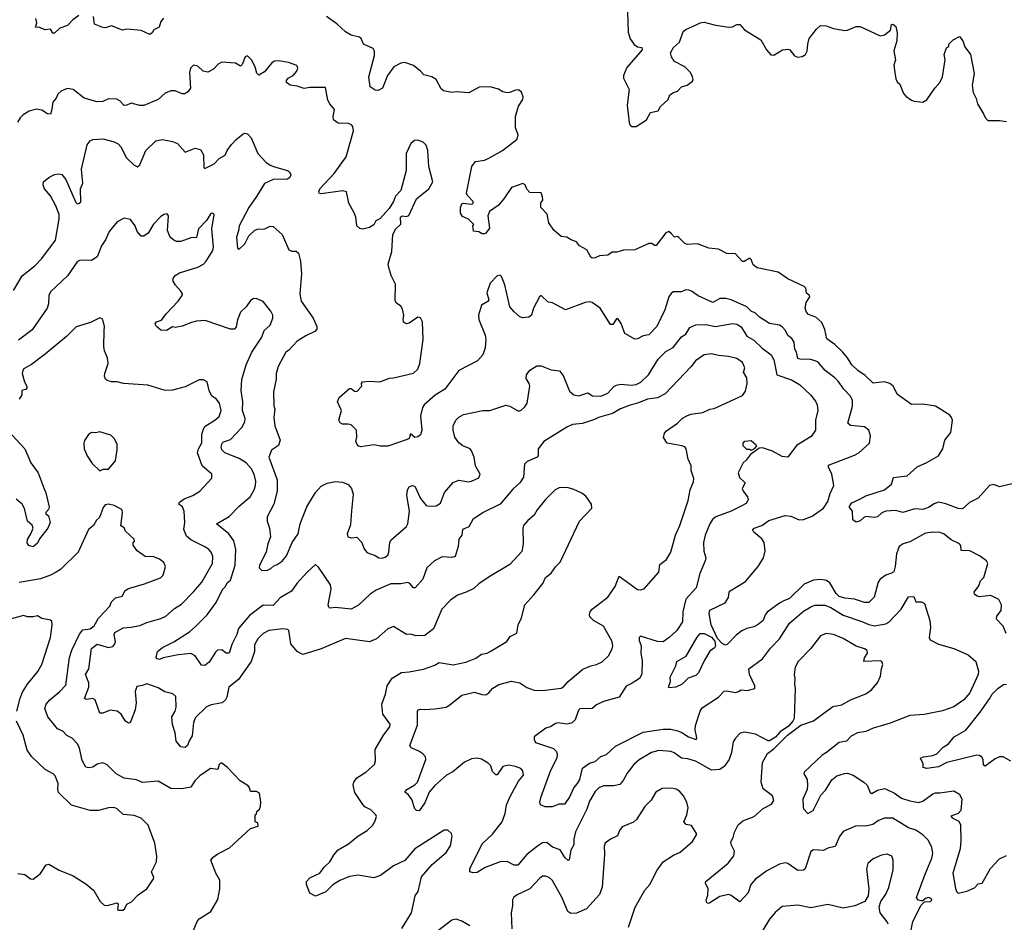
# Model space of a CAD drawing. Extents: x 1933546 to 2138868, y 524910 to 667279.
# Tile 105 of 256: x 2011979 to 2018920, y 547858 to 554217. Entities that reach past the tile are written whole.
import ezdxf

# ---------------------------------------------------------------- set-up
doc = ezdxf.new("R2010")
doc.units = 0

msp = doc.modelspace()

# ---------------------------------------------------------------- linework, layer by layer
at = {"layer": '0CON10XD'}
for points in [[(2016261.5, 554345), (2016268.3, 554128.3), (2016281.9, 554081.9), (2016311.5, 554041.5)], [(2012395, 554246.7), (2012353, 554217), (2012315, 554176.7), (2012262.5, 554157.5), (2012225, 554122.5), (2012211.7, 554121.7), (2012195, 554150), (2012157, 554147), (2012121.7, 554161.7), (2012090, 554165), (2012100, 554195), (2012093.3, 554225)], [(2012991.7, 554228.3), (2012974.2, 554205), (2012963.3, 554165), (2012925, 554146.7), (2012913.3, 554125), (2012897.5, 554112.5), (2012835, 554140.8), (2012735, 554150), (2012704.1, 554144.1), (2012625, 554173.8), (2012585, 554159.2), (2012565, 554162), (2012506.7, 554186.7), (2012500, 554240)], [(2018975, 550946.7), (2018885, 550925.8), (2018845, 550943.8), (2018816.7, 550935), (2018735, 550847.1), (2018674, 550816), (2018625, 550771.4), (2018595, 550774.4), (2018507.2, 550807.2), (2018455, 550817.1), (2018425, 550807.5), (2018385, 550780), (2018345, 550766.4), (2018288.9, 550771.1), (2018205, 550745.5), (2018155, 550760), (2018085, 550754.4), (2018056.8, 550743.2), (2018025, 550713.8), (2018005, 550710), (2017945, 550717.5), (2017929.2, 550710.8), (2017905, 550687.5), (2017875, 550677.5), (2017853, 550693), (2017850, 550755), (2017826.7, 550785), (2017845, 550813.3), (2017901.5, 550838.5), (2017945, 550862.5), (2018075, 550904), (2018124, 550945), (2018138.6, 550991.4), (2018235, 551004.2), (2018305, 551068), (2018375, 551097.5), (2018456.4, 551143.6), (2018486, 551195), (2018500, 551255), (2018542, 551308), (2018553.8, 551395), (2018548.8, 551415), (2018535, 551431.2), (2018435, 551494), (2018345, 551509.4), (2018265, 551505.8), (2018167.9, 551577.9), (2018136, 551635), (2018113.9, 551653.9), (2018075, 551666.5), (2017995, 551655.7), (2017940.2, 551710.2), (2017887.5, 551745), (2017845.6, 551785), (2017815.5, 551835), (2017781.5, 551875), (2017725, 551929.5), (2017668.9, 551968.9), (2017654.4, 552035), (2017634, 552085), (2017590.7, 552120.7), (2017540.7, 552140.7), (2017525, 552156.2), (2017515.7, 552185), (2017524, 552225), (2017550, 552265), (2017547.5, 552275), (2017525, 552290), (2017520, 552325), (2017508.3, 552338.3), (2017395, 552390.8), (2017325, 552438.8), (2017178.8, 552468.8), (2017149.5, 552489.5), (2017135, 552527.5), (2017125, 552536.7), (2017085.9, 552514.1), (2017075, 552513.8), (2017025, 552567.5), (2016965, 552570.8), (2016905, 552600.8), (2016838, 552608), (2016757.6, 552637.6), (2016685, 552633.8), (2016665, 552644), (2016625, 552683.8), (2016615, 552688.8), (2016595, 552686.2), (2016575, 552708.8), (2016555, 552724), (2016535, 552716.7), (2016465, 552626.7), (2016455, 552626.7), (2016435, 552640), (2016415, 552641.2), (2016315, 552595.8), (2016235, 552594), (2016189.4, 552580.6), (2016155, 552579.2), (2016125, 552559.2), (2016065.6, 552554.4), (2016035, 552538.6), (2016015, 552537.5), (2016004.6, 552544.6), (2015976.3, 552596.3), (2015926.2, 552625), (2015903, 552653), (2015866.1, 552666.1), (2015835, 552686.2), (2015795, 552690), (2015743.8, 552735), (2015710, 552785), (2015697.7, 552847.7), (2015652.9, 552895), (2015652, 552928), (2015666.2, 552945), (2015665, 552970), (2015655, 552997.5), (2015575, 553000), (2015555, 553022.5), (2015543, 553053), (2015525, 553064), (2015445, 553036.2), (2015391.2, 552955), (2015351.2, 552908.8), (2015290, 552865), (2015280, 552835), (2015290.7, 552749.3), (2015265.9, 552714.1), (2015255, 552707.5), (2015238.3, 552708.3), (2015215, 552722.5), (2015177, 552727), (2015172.5, 552765), (2015180, 552775), (2015141.7, 552811.7), (2015100.9, 552830.9), (2015086, 552855), (2015085.7, 552895), (2015095, 552920), (2015105, 552924.2), (2015165, 552916.7), (2015176.7, 552923.3), (2015175.8, 552935.8), (2015135, 552978.8), (2015128.9, 552995), (2015167.1, 553182.9), (2015191.7, 553218.3), (2015255, 553228.6), (2015285, 553240.6), (2015382, 553295), (2015485.7, 553375), (2015492.9, 553405), (2015474.4, 553455), (2015474.3, 553534.3), (2015495, 553607.5), (2015525.4, 553654.6), (2015528.1, 553675), (2015516.3, 553706.3), (2015495, 553722.5), (2015475, 553722), (2015435, 553703.3), (2015415, 553701.2), (2015385, 553710), (2015355, 553728.8), (2015295, 553744), (2015218.8, 553741.2), (2015145, 553702), (2015055, 553710), (2015025, 553704), (2014967.5, 553715), (2014951.2, 553731.2), (2014915.6, 553795.6), (2014885, 553814.2), (2014828, 553828), (2014805, 553855.6), (2014755, 553895.6), (2014695, 553915.6), (2014665, 553911.2), (2014616.9, 553885), (2014571.4, 553825), (2014536.1, 553733.9), (2014505, 553717.5), (2014485, 553720), (2014450, 553745), (2014440.8, 553815), (2014480.9, 553965), (2014480, 553995), (2014470, 554015), (2014403.8, 554045), (2014386, 554085), (2014375, 554094), (2014315, 554109.1), (2014275, 554132.5), (2014215, 554188.5), (2014140.7, 554240.7)], [(2016311.5, 554041.5), (2016335, 554026.9), (2016365, 554022.5), (2016368, 554005), (2016258.5, 553881.5), (2016236.4, 553825), (2016234.5, 553805), (2016275.6, 553725), (2016260.4, 553615), (2016275, 553493.3), (2016283.3, 553475), (2016295, 553465.7), (2016325, 553465.6), (2016397.7, 553512.3), (2016425, 553563.3), (2016480, 553575), (2016496.7, 553605), (2016550, 553655), (2016562.5, 553687.5), (2016587.5, 553705), (2016615.7, 553714.3), (2016645, 553743.3), (2016683.6, 553756.4), (2016722.5, 553785), (2016726.7, 553795), (2016722.5, 553815), (2016706.7, 553845), (2016666.7, 553885), (2016595, 553923.8), (2016575, 553956.7), (2016567.1, 553985), (2016588.9, 554021.1), (2016630.5, 554059.5), (2016656.9, 554135), (2016675, 554149.1), (2016748.9, 554181.1), (2016775, 554194.5), (2016805, 554199.5), (2016875, 554180.5), (2016975, 554165.5), (2017005, 554168.1), (2017035, 554184.3), (2017055, 554184), (2017088, 554145), (2017202.5, 554075), (2017244.6, 554004.6), (2017275, 553970), (2017295, 553968), (2017356.7, 554005), (2017395, 554010), (2017408.8, 554005), (2017441.9, 553961.9), (2017465, 553952.9), (2017495, 553956.9), (2017518.3, 553971.7), (2017529.6, 553995), (2017533.9, 554045), (2017545.5, 554085), (2017595, 554150.6), (2017625, 554176.7), (2017665, 554173.1), (2017715, 554155.7), (2017795, 554141.4), (2017815, 554142.9), (2017875, 554168.9), (2017905, 554169.5), (2018045, 554104), (2018075, 554110), (2018117, 554143), (2018125, 554182.5), (2018135, 554186.7), (2018155, 554170), (2018165.6, 554125), (2018161.7, 554068.3), (2018142.1, 553997.9), (2018152.5, 553935), (2018141.9, 553898.1), (2018147.5, 553845), (2018155, 553800), (2018165, 553780), (2018184.1, 553764.1), (2018208.3, 553698.3), (2018225, 553677.5), (2018265, 553649.4), (2018285, 553643.1), (2018345, 553636.9), (2018375, 553652), (2018430, 553735), (2018465.7, 553775), (2018484, 553814), (2018503.3, 553935), (2018497, 553973), (2018511.7, 554018.3), (2018528.3, 554031.7), (2018530, 554045), (2018560, 554075), (2018605, 554100), (2018627.7, 554067.7), (2018642, 554025), (2018682.3, 553972.3), (2018707.9, 553837.9), (2018694.4, 553755), (2018700, 553705), (2018722.1, 553662.1), (2018730.8, 553625), (2018773.8, 553555), (2018785, 553527.5), (2018805, 553506.7), (2018885, 553507.1), (2018935, 553500.6)], [(2018932.4, 549892.4), (2018912.5, 549945), (2018863.8, 549995), (2018868, 550015), (2018898.8, 550055), (2018900, 550095), (2018881.7, 550131.7), (2018825, 550160.8), (2018745, 550150.8), (2018727.5, 550155), (2018709.3, 550169.3), (2018706.7, 550185), (2018740.6, 550229.4), (2018752, 550265), (2018775, 550287.5), (2018803.3, 550385), (2018794, 550404), (2018745, 550441.2), (2018677.5, 550475), (2018617, 550477), (2018612.7, 550512.7), (2018604.3, 550524.3), (2018545, 550554), (2018495, 550593.8), (2018467.5, 550605), (2018417, 550607), (2018365, 550599.4), (2018255, 550538.9), (2018206.2, 550525), (2018179.2, 550505), (2018158.9, 550455), (2018151.1, 550365), (2018141.5, 550328.5), (2018125, 550316.9), (2018083.8, 550305), (2018044.4, 550275.6), (2018030.8, 550255), (2018001.7, 550148.3), (2017965, 550112), (2017935, 550110.8), (2017865, 550134.4), (2017795, 550141.1), (2017755, 550153.8), (2017733.6, 550175), (2017690, 550250), (2017665.4, 550265.4), (2017625, 550273.6), (2017575, 550268.5), (2017509.8, 550240.2), (2017405, 550140), (2017366.1, 550123.9), (2017335, 550107.5), (2017247.6, 550042.4), (2017233.1, 550025), (2017220, 549985), (2017185, 549955.6), (2017155, 549938.9), (2017105, 549929.2), (2017069.2, 549910.8), (2017029.2, 549880.8), (2016965.3, 549814.7), (2016955, 549811.1), (2016931.8, 549821.8), (2016897.2, 549857.2), (2016854.2, 549955), (2016840.5, 550035), (2016845, 550057.5), (2016951.4, 550108.6), (2016975, 550146.2), (2016980, 550185), (2016986.7, 550193.3), (2017095, 550258.9), (2017185, 550365.6), (2017222.7, 550425), (2017234.5, 550475), (2017227.1, 550535), (2017210.6, 550560.6), (2017155, 550605.8), (2017145.7, 550625), (2017156.2, 550635), (2017210, 550655), (2017260.6, 550689.4), (2017375, 550723.8), (2017415, 550719.4), (2017475, 550693.3), (2017505, 550695.6), (2017565, 550720.4), (2017644.3, 550775), (2017676.3, 550823.7), (2017691.9, 550878.1), (2017717.1, 550935), (2017704.4, 551015), (2017680.6, 551065), (2017680.7, 551079.3), (2017865, 551150), (2017893.4, 551166.6), (2017970, 551235), (2017976.7, 551285), (2017965.9, 551325.9), (2017935, 551348.8), (2017835, 551357.5), (2017815.8, 551375), (2017850.9, 551495), (2017850.5, 551535), (2017836.1, 551566.1), (2017788.9, 551615), (2017749.7, 551669.7), (2017725.6, 551695), (2017656, 551746), (2017605, 551806.5), (2017555, 551822.5), (2017480, 551825), (2017465, 551830.8), (2017455.6, 551875), (2017442.5, 551895), (2017438.5, 551945), (2017422.1, 551972.1), (2017393.4, 551993.4), (2017378.6, 552028.6), (2017354.5, 552054.5), (2017335, 552065.7), (2017265, 552075.8), (2017195, 552121.5), (2017165, 552150), (2017135, 552164.6), (2017105, 552194.4), (2016994.6, 552244.6), (2016955.8, 552254.2), (2016915, 552252.5), (2016865, 552224.2), (2016762.6, 552272.6), (2016716, 552305), (2016695, 552312.2), (2016675, 552314.4), (2016645, 552299.2), (2016585, 552300), (2016570.7, 552289.3), (2016555.8, 552265), (2016526.1, 552173.9), (2016470, 552055), (2016415, 551996.2), (2016375, 551991.2), (2016335, 551970), (2016315, 551966.2), (2016245, 552006.7), (2016217.9, 552077.9), (2016195, 552113.3), (2016185, 552110), (2016159.3, 552070.7), (2016145, 552070), (2016070, 552185), (2016015, 552224.2), (2015995, 552230), (2015965.9, 552224.1), (2015827, 552173), (2015735, 552223.3), (2015705, 552226.2), (2015655, 552273.3), (2015643.8, 552265), (2015601.2, 552185), (2015586.7, 552135), (2015567.5, 552122.5), (2015525, 552115.8), (2015504.5, 552124.5), (2015465, 552158.8), (2015434.2, 552195), (2015399.7, 552349.7), (2015375, 552407.5), (2015365, 552417.5), (2015345, 552412.5), (2015295, 552360), (2015272.5, 552292.5), (2015286.6, 552243.4), (2015278.3, 552231.7), (2015235.6, 552205), (2015213.6, 552135), (2015215.6, 552105), (2015261.1, 551995), (2015265.5, 551965.5), (2015260.6, 551905), (2015244.5, 551855.5), (2015206.1, 551813.9), (2015074.5, 551745.5), (2014975.4, 551614.6), (2014908.2, 551571.8), (2014829.4, 551505), (2014818.1, 551485), (2014804.5, 551425.5), (2014814.3, 551325), (2014805, 551293.3), (2014785, 551277.5), (2014765, 551273.3), (2014735, 551300), (2014723.8, 551266.2), (2014711.2, 551258.8), (2014575, 551213.6), (2014521.7, 551211.7), (2014475, 551222.5), (2014385, 551208.8), (2014362.5, 551215), (2014347.5, 551245), (2014356.7, 551275), (2014352.5, 551325), (2014315, 551362.5), (2014295, 551368.8), (2014255, 551366.7), (2014238.3, 551378.3), (2014228, 551395), (2014247.5, 551465), (2014220, 551525), (2014231.2, 551555), (2014305, 551618.8), (2014315, 551620), (2014339.3, 551599.3), (2014355, 551597.5), (2014390, 551635), (2014387.5, 551655), (2014395, 551666), (2014445, 551671.4), (2014517, 551667), (2014585, 551692), (2014615, 551694), (2014755, 551727.3), (2014785.3, 551754.7), (2014800.7, 551795), (2014823.4, 551963.4), (2014818.9, 552088.9), (2014805, 552116.2), (2014785, 552121.2), (2014725, 552078.8), (2014705, 552073.8), (2014685, 552087.5), (2014681.2, 552105), (2014685.8, 552135.8), (2014677.3, 552177.3), (2014665, 552200), (2014635, 552220), (2014625.9, 552235.9), (2014627.5, 552355), (2014596.9, 552415), (2014582.1, 552472.1), (2014577.1, 552495), (2014602.7, 552585), (2014609.4, 552705), (2014630, 552745), (2014665, 552776.7), (2014663.9, 552826.1), (2014674.3, 552835.7), (2014705, 552830.5), (2014722.8, 552837.2), (2014775.8, 552954.2), (2014862.5, 553025), (2014891.2, 553075), (2014862.6, 553182.6), (2014856.7, 553295), (2014844.5, 553334.5), (2014823.8, 553355), (2014785, 553369.2), (2014763.2, 553366.8), (2014736, 553345), (2014704.3, 553275), (2014704, 553155), (2014666, 553015), (2014627.5, 552975), (2014614.2, 552935.8), (2014583, 552887), (2014517.5, 552815), (2014490.3, 552799.7), (2014475, 552772.5), (2014445, 552752.5), (2014395, 552741.2), (2014376, 552746), (2014356.2, 552765), (2014348.6, 552825), (2014337.2, 552857.2), (2014298.1, 552925), (2014283.3, 553005), (2014255, 553011.4), (2014105, 552990.6), (2014091.2, 552995), (2014087.5, 553005), (2014095, 553025.8), (2014196.4, 553133.6), (2014279.8, 553250.2), (2014331.9, 553435), (2014327.5, 553465), (2014317.2, 553477.2), (2014296.2, 553486.2), (2014225, 553489.4), (2014192.3, 553512.3), (2014188.1, 553535), (2014198.8, 553585), (2014165, 553623.8), (2014151.3, 553651.3), (2014135, 553740), (2014025, 553739.2), (2013985, 553732), (2013935, 553748.8), (2013885, 553756.2), (2013860, 553775), (2013860.7, 553789.3), (2013872.5, 553805), (2013905.9, 553824.1), (2013933.3, 553855), (2013940, 553875), (2013932.5, 553895), (2013875, 553916), (2013805, 553928), (2013775, 553926.2), (2013756, 553914), (2013705, 553850.8), (2013665, 553826), (2013649.7, 553839.7), (2013638.8, 553885), (2013613.3, 553935), (2013585, 553962.5), (2013567.5, 553955), (2013547.7, 553902.3), (2013535, 553890), (2013501.2, 553911.2), (2013405, 553918.8), (2013377, 553903), (2013345, 553868), (2013305, 553848), (2013272.5, 553855), (2013235, 553890), (2013203.9, 553896.1), (2013184.1, 553875.9), (2013176.4, 553846.4), (2013183.3, 553735), (2013165, 553710), (2013143.9, 553696.1), (2013125, 553694), (2013075, 553716.9), (2013045, 553717.1), (2013005, 553700.8), (2012955, 553654.3), (2012853.9, 553613.9), (2012825, 553613.3), (2012765, 553630), (2012735, 553614.2), (2012715, 553612.5), (2012685, 553645.7), (2012662.9, 553657.1), (2012605, 553660.6), (2012565, 553640.8), (2012525, 553637.5), (2012433.3, 553663.3), (2012355, 553725.8), (2012315, 553731.9), (2012273.8, 553715), (2012247.9, 553692.1), (2012235.5, 553664.5), (2012213.1, 553636.9), (2012204.3, 553575.7), (2012195, 553552), (2012175, 553554.3), (2012135, 553580), (2012095, 553586.7), (2012045, 553573.1), (2012003.9, 553546.1), (2011982, 553525), (2011964.2, 553495.8)], [(2011935, 552310), (2011997.1, 552412.9), (2012087.1, 552485), (2012134.3, 552535), (2012230.8, 552665), (2012256.2, 552815), (2012256.2, 552845), (2012233.8, 552905), (2012195.8, 552975.8), (2012153.3, 553025), (2012143.3, 553055), (2012146.1, 553073.9), (2012183.3, 553105), (2012225, 553127.5), (2012255, 553132.5), (2012275, 553125.8), (2012305, 553091.2), (2012375, 552930), (2012385, 552921.2), (2012395, 552922), (2012409.2, 552935), (2012407.5, 553025), (2012424.3, 553065), (2012415.6, 553165), (2012454.3, 553335), (2012475, 553363.8), (2012495, 553372.9), (2012565, 553377.3), (2012645, 553357.5), (2012673.1, 553343.1), (2012692, 553322), (2012732.2, 553245), (2012785, 553193.1), (2012808.8, 553181.2), (2012825.6, 553194.4), (2012869.2, 553295), (2012938.8, 553365), (2012985, 553374.2), (2013055, 553360), (2013091.2, 553345), (2013145, 553283.8), (2013215, 553312.5), (2013252.4, 553302.4), (2013275.8, 553265), (2013276.4, 553176.4), (2013285, 553168.8), (2013348.8, 553201.2), (2013385, 553240), (2013427, 553263), (2013441.2, 553295), (2013471.7, 553338.3), (2013505, 553374.2), (2013555, 553414), (2013565, 553418.8), (2013585, 553413.8), (2013610, 553385)], [(2013610, 553385), (2013657.8, 553275), (2013715, 553214.3), (2013745, 553193.1), (2013775, 553181.4), (2013865.9, 553155.9), (2013880, 553145), (2013890, 553125), (2013882.5, 553105), (2013865.8, 553094.2), (2013765, 553091.4), (2013705, 553064.2), (2013648.7, 552971.3), (2013593.5, 552895), (2013525.5, 552765), (2013521.1, 552728.9), (2013506.5, 552685), (2013515, 552607.5), (2013525, 552600), (2013565, 552639.2), (2013594.6, 552695.4), (2013635.6, 552734.4), (2013655, 552741.4), (2013706.6, 552743.4), (2013745, 552762.5), (2013765, 552760.8), (2013828.1, 552705), (2013875.8, 552595.8), (2013895, 552586.2), (2013927, 552587), (2013945, 552572.5), (2013957.5, 552515), (2013965.8, 552425.8), (2013952.9, 552285), (2013962.9, 552235), (2014048.6, 552115), (2014072.5, 552055), (2014073.9, 552036.1), (2014060.5, 552019.5), (2013995, 551990), (2013935, 551951.4), (2013875, 551885.8), (2013854, 551875), (2013800.6, 551775), (2013785.8, 551725), (2013786.2, 551685), (2013768.1, 551595), (2013771.1, 551495), (2013776.9, 551475), (2013769.5, 551415), (2013778.5, 551355), (2013815.6, 551255), (2013802.4, 551217.6), (2013754, 551185), (2013735.8, 551134.2), (2013793.3, 550975), (2013793.1, 550895), (2013770.4, 550805), (2013722.9, 550715), (2013724.2, 550685), (2013739.4, 550635), (2013748, 550575), (2013727.1, 550525), (2013716.9, 550465), (2013670, 550375), (2013667.5, 550355), (2013685, 550337.5), (2013725, 550339.2), (2013749.7, 550350.3), (2013769.5, 550370.5), (2013795, 550378.6), (2013828.6, 550401.4), (2013858.9, 550441.1), (2013900, 550535), (2013943.1, 550595), (2013955.6, 550665), (2014004, 550786), (2014065, 550887.1), (2014105, 550931.5), (2014147.1, 550952.9), (2014205, 550963.9), (2014255, 550959.6), (2014295, 550943.5), (2014317.9, 550915), (2014329.6, 550875), (2014317.6, 550757.6), (2014310.5, 550659.5), (2014287.1, 550595), (2014292, 550575), (2014315, 550567.5), (2014355, 550571.2), (2014390.8, 550535), (2014405, 550493.3), (2014425, 550463.3), (2014485, 550443.3), (2014510, 550425), (2014535, 550424), (2014555, 550430), (2014574.5, 550445.5), (2014581.9, 550465), (2014587.5, 550535), (2014595, 550550), (2014705, 550646.7), (2014715.8, 550665), (2014727.5, 550755), (2014708.8, 550865), (2014712, 550905), (2014724.1, 550925.9), (2014745, 550936.7), (2014765, 550930), (2014804, 550845), (2014845, 550795.8), (2014865, 550789.2), (2014915, 550792.2), (2014945, 550810.8), (2014973, 550887), (2015035, 550957.1), (2015075, 550974.3), (2015145, 550961.9), (2015165, 550965.7), (2015215, 550988.8), (2015224.2, 551015), (2015191.9, 551075), (2015182.9, 551135), (2015165, 551180), (2015154.2, 551194.2), (2015103.3, 551215), (2015075, 551236), (2015045.7, 551275.7), (2015034.4, 551324.4), (2015034.3, 551355), (2015054.5, 551395.5), (2015073.6, 551416.4), (2015107.5, 551435), (2015245, 551464.5), (2015292.5, 551465), (2015405, 551501.4), (2015433.6, 551493.6), (2015495, 551460), (2015515, 551465.8), (2015541.1, 551488.9), (2015555.8, 551515), (2015576, 551635), (2015571.2, 551655), (2015550.3, 551690.3), (2015552.2, 551715), (2015575, 551748.2), (2015625, 551779.2), (2015655, 551778.6), (2015725, 551749.4), (2015785, 551743.8), (2015810, 551710), (2015855, 551600), (2015885, 551574), (2015921.7, 551568.3), (2015985, 551588), (2016017.1, 551567.1), (2016075, 551565.8), (2016125, 551587.1), (2016167.9, 551632.1), (2016186.8, 551643.2), (2016215, 551648.9), (2016292, 551642), (2016325, 551647.7), (2016357.3, 551662.7), (2016410.6, 551715), (2016480.6, 551825), (2016535, 551880), (2016585, 551908.6), (2016645, 551981.9), (2016675, 552000.8), (2016702, 552048), (2016745, 552068.5), (2016815, 552069.7), (2016885, 552054.7), (2017005, 552076.2), (2017035, 552072.5), (2017065, 552052.7), (2017105, 551987.8), (2017155, 551959.5), (2017212.4, 551902.4), (2017277.1, 551857.1), (2017295, 551822), (2017316.2, 551716.2), (2017419.2, 551679.2), (2017476.7, 551646.7), (2017554.3, 551575), (2017589.3, 551529.3), (2017600, 551505), (2017605.5, 551465), (2017588, 551395), (2017589.4, 551325), (2017559.3, 551280.7), (2017455, 551218), (2017393.9, 551136.1), (2017355, 551139.2), (2017287, 551177), (2017215, 551201.4), (2017191.2, 551198.8), (2017127.5, 551152.5), (2017100.8, 551115), (2017078.2, 551095), (2017044.6, 551025), (2017052.3, 550992.3), (2017094.2, 550955), (2017072.9, 550915), (2017080, 550895), (2017108.8, 550855), (2017114.4, 550835), (2017100.2, 550809.8), (2017055, 550784.4), (2016995, 550754.5), (2016886.2, 550715), (2016862.9, 550695), (2016843.5, 550665), (2016811.2, 550585), (2016800, 550535), (2016802.2, 550472.2), (2016816, 550425), (2016812, 550405), (2016773.6, 550316.4), (2016747.8, 550215), (2016674.3, 550135), (2016654.4, 550045), (2016650.5, 549975), (2016611.5, 549915), (2016556.4, 549863.6), (2016515.4, 549834.6), (2016475, 549836.4), (2016356, 549874), (2016345.8, 549865), (2016345, 549843.3), (2016360.7, 549805), (2016358.8, 549755), (2016367, 549703), (2016364.4, 549605.6), (2016347.5, 549575), (2016297.5, 549542.5), (2016255, 549522), (2016205, 549443.9), (2016093.8, 549415), (2016045, 549390), (2016014.5, 549365.5), (2015928.3, 549361.7), (2015918.3, 549351.7), (2015895.6, 549285), (2015868.7, 549261.3), (2015835, 549253.3), (2015775, 549262.9), (2015755, 549258.1), (2015725, 549238.1), (2015688.8, 549225), (2015606.2, 549163.8), (2015605.8, 549145), (2015616, 549125), (2015741.9, 549081.9), (2015760, 549065), (2015767.3, 549045), (2015765.4, 549015), (2015721.3, 548928.7), (2015650.8, 548735), (2015644, 548705), (2015648.8, 548688.8), (2015680, 548675), (2015735, 548673.8), (2015785, 548693.3), (2015825, 548693.8), (2015855, 548738), (2015884.7, 548805.3), (2015911.5, 548835), (2015927.4, 548865), (2015945.9, 548944.1), (2015995, 548980), (2016035, 548991.2), (2016074.6, 549025.4), (2016115, 549040), (2016180.1, 549099.9), (2016375, 549196.9), (2016515, 549220), (2016569.2, 549219.2), (2016618.1, 549208.1), (2016646.6, 549196.6), (2016693.9, 549163.9), (2016746.7, 549145), (2016752.5, 549157.5), (2016740.6, 549215), (2016742.5, 549245), (2016775.6, 549345), (2016789.8, 549370.2), (2016905.4, 549444.6), (2016945, 549486.7), (2016965, 549490), (2017025, 549476.9), (2017045.5, 549484.5), (2017065, 549497.1), (2017108.1, 549491.9), (2017162.5, 549505), (2017161.2, 549525), (2017123.5, 549605), (2017118.8, 549645), (2017215, 549714), (2017271.2, 549788.8), (2017336.2, 549855), (2017405.7, 549965), (2017505, 550050.5), (2017555, 550081.8), (2017585, 550092.7), (2017655, 550092.3), (2017698.1, 550075), (2017785, 550022.5), (2017915, 549978.5), (2017965.3, 549955.3), (2018005, 549947.3), (2018085, 549961.8), (2018105, 549972.7), (2018193.8, 550065), (2018245, 550151.2), (2018283, 550153), (2018295.8, 550115.8), (2018335.8, 550115.8), (2018358, 550105), (2018395.7, 549985), (2018400.8, 549935), (2018391.4, 549865), (2018397.6, 549847.6), (2018455, 549818.1), (2018565, 549788.1), (2018665, 549742), (2018720, 549695), (2018737.7, 549627.7), (2018736, 549605), (2018677.1, 549475), (2018635, 549425.8), (2018565, 549375.7), (2018485, 549347.8), (2018355, 549321.5), (2018255, 549315.7), (2018115, 549260.6), (2018045, 549240.6), (2017995, 549226.9), (2017945, 549203.3), (2017885, 549194), (2017839.7, 549170.3), (2017806.7, 549135), (2017755, 549125.6), (2017667.5, 549055), (2017635, 549035.7), (2017509.2, 548915), (2017507.1, 548905), (2017529.5, 548865), (2017533.6, 548825), (2017530, 548795), (2017500, 548725), (2017501.2, 548671.2), (2017505, 548657.5), (2017534.2, 548624.2), (2017573.3, 548645), (2017626.3, 548753.7), (2017659.8, 548790.2), (2017705, 548862), (2017738.8, 548891.2), (2017792.4, 548907.6), (2017815, 548908.6), (2017854.5, 548894.5), (2017930, 548845), (2017953.6, 548823.6), (2017975, 548773.3), (2017985, 548766.7), (2018025, 548788.6), (2018075, 548800), (2018086.6, 548796.6), (2018146.9, 548766.9), (2018195, 548732.7), (2018255, 548713.1), (2018315, 548702.7), (2018345, 548710.6), (2018415, 548764.2), (2018435, 548771.4), (2018465, 548770), (2018564.1, 548784.1), (2018605, 548760), (2018620, 548725), (2018614.4, 548645), (2018595, 548625.4), (2018544, 548605), (2018551.4, 548595), (2018600.5, 548570.5), (2018610.5, 548545), (2018614.5, 548435), (2018608.2, 548375), (2018557.5, 548205), (2018575, 548097.5), (2018582.9, 548075), (2018595, 548062.9), (2018655, 548076.9), (2018710, 548100), (2018735, 548130), (2018765, 548133.8), (2018821.7, 548238.3), (2018885.5, 548304.5), (2018935, 548328)], [(2016341.7, 551518.3), (2016275, 551500), (2016214, 551475), (2016157.2, 551442.8), (2016058.8, 551415), (2016030.4, 551399.6), (2015946.5, 551373.5), (2015875, 551365.4), (2015835, 551346.5), (2015675, 551246.2), (2015634, 551195), (2015633.1, 551145), (2015625.8, 551135), (2015556.2, 551105), (2015537.5, 551085), (2015531.1, 550995), (2015505.7, 550955), (2015455, 550909.2), (2015365, 550803.5), (2015246.2, 550745), (2015174.3, 550695.7), (2015145, 550643.3), (2015100, 550625), (2015096.7, 550585), (2015073.6, 550556.4), (2015070, 550505), (2015048.6, 550435), (2015025, 550427.3), (2014957.8, 550432.2), (2014904, 550406), (2014849.4, 550355), (2014820.9, 550275), (2014766, 550215), (2014754.3, 550215), (2014729.2, 550245), (2014715, 550251.4), (2014665, 550243.3), (2014595, 550243.1), (2014492.8, 550197.2), (2014450.7, 550169.3), (2014368, 550092), (2014315, 550064.2), (2014205, 550076.9), (2014165, 550072.5), (2014157.7, 550077.7), (2014154.4, 550095), (2014175.4, 550204.6), (2014170.9, 550235), (2014085, 550361.2), (2014065, 550380), (2014005, 550325.7), (2013932.5, 550245), (2013895, 550190.8), (2013815.3, 550144.7), (2013765, 550091.1), (2013695, 550091.8), (2013599.5, 550020.5), (2013520.9, 549929.1), (2013509.1, 549885), (2013475.3, 549814.7), (2013456, 549755), (2013435, 549754.3), (2013405, 549777.1), (2013372.5, 549775), (2013358.3, 549761.7), (2013315, 549690), (2013285, 549667.5), (2013259.7, 549669.7), (2013215.5, 549735.5), (2013185, 549752.9), (2013095, 549742.9), (2012989.4, 549720.6), (2012965, 549710), (2012947.5, 549715), (2012941.2, 549725), (2012951.2, 549765), (2012986, 549795), (2013066.2, 549833.8), (2013175.4, 549904.6), (2013215, 549940), (2013300.6, 550025), (2013365, 550112.5), (2013407.5, 550202.5), (2013428.9, 550225), (2013440.6, 550249.4), (2013465, 550269.2), (2013497.7, 550375), (2013502.9, 550485), (2013488.5, 550545), (2013453.1, 550595), (2013367.5, 550665), (2013455, 550717.5), (2013525, 550790.6), (2013604, 550856), (2013632.7, 550905), (2013641.5, 550935), (2013643.9, 550965), (2013631.3, 551015), (2013610, 551055), (2013575, 551095.6), (2013526.4, 551126.4), (2013425.8, 551165), (2013405, 551186.2), (2013399.4, 551205), (2013405.8, 551235), (2013416.4, 551243.6), (2013465, 551258.8), (2013545.4, 551344.6), (2013565.6, 551385), (2013567.4, 551407.4), (2013549.6, 551465), (2013551.5, 551525), (2013539.5, 551605), (2013545, 551682.5), (2013574.5, 551785), (2013616, 551874), (2013685, 551980), (2013701.4, 552028.6), (2013745.7, 552065), (2013764.2, 552115), (2013763.8, 552136.2), (2013750, 552165), (2013695, 552231.2), (2013645, 552253.3), (2013625, 552251.2), (2013605, 552240), (2013575.8, 552194.2), (2013535, 552156.7), (2013515, 552102.5), (2013505, 552052.5), (2013493.9, 552036.1), (2013465, 552036), (2013287.2, 552097.2), (2013225.5, 552094.5), (2013190, 552085), (2013125, 552058.5), (2013075, 552049.2), (2013055, 552053.3), (2013015, 552028.6), (2012975, 552030), (2012944.2, 552055), (2012934.2, 552075), (2012942.4, 552087.6), (2012978.6, 552101.4), (2013011.2, 552145), (2013096, 552235), (2013123.8, 552275), (2013126, 552285), (2013116, 552305), (2013077, 552347), (2013061.2, 552375), (2013061.2, 552395), (2013073.8, 552415), (2013105.6, 552434.4), (2013235, 552473.1), (2013274.5, 552495.5), (2013294.4, 552515.6), (2013339.6, 552590.4), (2013344.5, 552615), (2013334.4, 552745), (2013348.8, 552845), (2013340, 552855), (2013327, 552853), (2013296.9, 552803.1), (2013240, 552745), (2013225, 552682.5), (2013185, 552680.6), (2013115, 552654.3), (2013085, 552655.7), (2013065, 552662.9), (2013040, 552685), (2013021.3, 552731.3), (2013028.8, 552835), (2013019.3, 552849.3), (2012995, 552843.8), (2012971.4, 552828.6), (2012922.7, 552777.3), (2012885, 552713.8), (2012855, 552691.2), (2012835, 552693.3), (2012806.2, 552725), (2012793.3, 552765), (2012760.7, 552810.7), (2012715, 552820), (2012666.4, 552793.6), (2012608.8, 552725), (2012585, 552666.7), (2012555.6, 552624.4), (2012525, 552546.2), (2012485, 552520), (2012405, 552522.9), (2012385, 552510.8), (2012317, 552413), (2012195, 552301.2), (2012184.2, 552275), (2012183.1, 552215), (2012172.9, 552185), (2012067.8, 552032.2), (2011970.2, 551959.8)], [(2013003, 549483), (2012955, 549509.4), (2012875, 549539.2), (2012845, 549526.2), (2012805, 549518.8), (2012792.5, 549485), (2012800.6, 549405), (2012792, 549355), (2012762, 549275), (2012755.6, 549264.4), (2012745, 549261.4), (2012725, 549274.4), (2012695.3, 549325.3), (2012666.2, 549345), (2012617.2, 549352.8), (2012565, 549330.6), (2012545, 549331.2), (2012511.2, 549425), (2012495, 549435.7), (2012448.8, 549428.8), (2012436.7, 549435), (2012467.3, 549515), (2012466.2, 549546.2), (2012443.1, 549605), (2012467.3, 549645), (2012485, 549786.2), (2012525, 549816.8), (2012605, 549795.2), (2012635, 549801.9), (2012648.4, 549815), (2012654.4, 549835), (2012644.7, 549885.3), (2012649.3, 549900.7), (2012707.9, 549932.1), (2012765, 549937.8), (2012825, 549948.9), (2012875, 549971.5), (2012975, 549997.5), (2013008.1, 550015), (2013070.9, 550069.1), (2013120.5, 550099.5), (2013205, 550185.6), (2013262.5, 550255), (2013338.9, 550385), (2013341.1, 550435), (2013329.4, 550465), (2013312.9, 550485), (2013285, 550504.4), (2013185, 550551.8), (2013155, 550578.6), (2013135.4, 550625), (2013144, 550675), (2013139.3, 550755), (2013125.9, 550785.9), (2013101.9, 550805), (2013105, 550819.2), (2013138.9, 550841.1), (2013200, 550865), (2013248.8, 550895), (2013332.3, 550987.7), (2013333.8, 551015), (2013266.1, 551075), (2013231.5, 551165), (2013240.4, 551195), (2013264.1, 551235.9), (2013263.2, 551295), (2013271.2, 551328.8), (2013285.4, 551354.6), (2013353.8, 551395), (2013385, 551421.2), (2013399.4, 551465), (2013388.2, 551515), (2013365, 551545.5), (2013334, 551565), (2013314, 551604), (2013300, 551665), (2013275, 551680), (2013245, 551680), (2013145, 551630), (2013055, 551608.1), (2013005, 551605.6), (2012882.4, 551642.4), (2012710, 551655), (2012665.6, 551665.6), (2012625, 551665.6), (2012596.7, 551675), (2012583.8, 551685), (2012577.5, 551705), (2012579.2, 551725), (2012603.8, 551795), (2012597.5, 551835), (2012577.5, 551885), (2012572.5, 551915), (2012574.2, 552025), (2012575.9, 552055.9), (2012566.4, 552096.4), (2012559.3, 552109.3), (2012545, 552116.7), (2012477.5, 552085), (2012376.6, 552053.4), (2012308.6, 551985), (2012159.7, 551860.3), (2012062.6, 551787.4), (2012003.8, 551755), (2011996.2, 551725), (2012012.5, 551665), (2012029.2, 551635), (2012029.1, 551620.9), (2012025, 551614), (2011993.9, 551606.1), (2011992.9, 551575), (2011975.7, 551545)], [(2018264.5, 547804.5), (2018275.7, 547865), (2018335, 547980), (2018347, 547993), (2018358.3, 548001.7), (2018400, 548005), (2018410, 548015), (2018405, 548026.7), (2018385, 548033.3), (2018365, 548026.7), (2018345, 548010), (2018335, 548010), (2018313.9, 548013.9), (2018302, 548032), (2018361.7, 548198.3), (2018409.8, 548310.2), (2018415.6, 548345), (2018410, 548385), (2018385.8, 548435), (2018345.4, 548475.4), (2018296.7, 548506.7), (2018244.6, 548524.6), (2018135, 548591.5), (2018075, 548592.2), (2018034, 548575), (2017992.5, 548547.5), (2017945, 548536.4), (2017875, 548538.8), (2017785, 548498.6), (2017758, 548462), (2017727.6, 548392.4), (2017675, 548381.4), (2017645, 548364.4), (2017575, 548368), (2017555, 548356.2), (2017515.5, 548234.5), (2017505.4, 548224.6), (2017465, 548222.5), (2017395, 548273.1), (2017375, 548276.7), (2017335, 548267.8), (2017245, 548220), (2017165, 548162.5), (2017132, 548125), (2017113.3, 548065), (2017055, 548003.3), (2016995, 548048.1), (2016975, 548053.1), (2016915, 548039.4), (2016845, 547996), (2016835, 547991.2), (2016822.5, 547995), (2016818.8, 548015), (2016830.3, 548049.7), (2016833.5, 548095), (2016814, 548135), (2016816, 548145), (2016974.2, 548275.8), (2017012.7, 548327.3), (2017018.3, 548358.3), (2016995, 548407.5), (2016992.9, 548425), (2017008.9, 548455), (2017017.4, 548492.6), (2017045, 548543.8), (2017077.2, 548572.8), (2017155.8, 548604.2), (2017220.6, 548659.4), (2017278.6, 548691.4), (2017295.9, 548715.9), (2017285, 548750), (2017219.5, 548799.5), (2017206, 548845), (2017215.8, 548985), (2017251.6, 549048.4), (2017297.2, 549082.8), (2017392.4, 549177.6), (2017485, 549246.7), (2017575, 549277.5), (2017712, 549378), (2017775, 549389.4), (2017835, 549425.7), (2017945, 549467.5), (2017983.3, 549495), (2018026.7, 549545), (2018048.3, 549591.7), (2018053.3, 549645), (2018062.5, 549675), (2018057.5, 549695), (2018045, 549700), (2017930, 549695), (2017935, 549721.2), (2017955.4, 549755), (2017953.3, 549773.3), (2017935, 549785.6), (2017875, 549804.3), (2017785, 549856.7), (2017715, 549885.6), (2017665, 549893.1), (2017625, 549875.8), (2017554.2, 549785), (2017466.9, 549695), (2017445.6, 549655), (2017439.4, 549605), (2017444.3, 549574.3), (2017440, 549535), (2017446.7, 549505), (2017439.2, 549295), (2017430, 549275), (2017399.7, 549240.3), (2017338.8, 549201.2), (2017306.9, 549163.1), (2017265, 549136), (2017255, 549136.2), (2017165, 549184.2), (2017091.2, 549198.8), (2017058.3, 549191.7), (2017024.4, 549155.6), (2017009.7, 549130.3), (2016997.1, 549055), (2016980, 549005), (2016944.6, 548955.4), (2016914.7, 548935.3), (2016855, 548930), (2016795.8, 548965.8), (2016742.9, 548992.9), (2016689.3, 549009.3), (2016645.3, 549015.3), (2016592.4, 549052.4), (2016570.6, 549060.6), (2016485, 549067.7), (2016434, 549055), (2016345, 549001.9), (2016309.4, 548970.6), (2016261.9, 548908.1), (2016233.8, 548856.2), (2016209.8, 548830.2), (2016165, 548818.9), (2016095, 548820.6), (2016060.8, 548805), (2016035, 548779.4), (2015995, 548712), (2015976.4, 548655), (2015896.2, 548495), (2015884.5, 548444.5), (2015884.3, 548405), (2015865, 548366.7), (2015851.4, 548298.6), (2015845, 548294.4), (2015825, 548312.7), (2015790, 548370), (2015735, 548387.7), (2015695, 548420.6), (2015665, 548419.2), (2015628.9, 548395), (2015554.7, 548335.3), (2015489.7, 548260.3), (2015465, 548261.9), (2015415, 548285.6), (2015365.6, 548284.4), (2015261.2, 548245), (2015205, 548209.4), (2015175, 548206.4), (2015152.9, 548215), (2015151.8, 548235), (2015239, 548411), (2015311.3, 548478.7), (2015380, 548565), (2015401.5, 548625), (2015410.8, 548685), (2015435.8, 548745), (2015496.3, 548853.7), (2015530, 548895), (2015526.4, 548926.4), (2015512.1, 548942.1), (2015475, 548956.9), (2015425, 548965.6), (2015384.6, 548955.4), (2015345, 548897.5), (2015335, 548897.5), (2015311.7, 548921.7), (2015299.7, 548959.7), (2015281.7, 548978.3), (2015235, 549006.9), (2015205, 549014.4), (2015165, 549009.4), (2015115, 548985.5), (2015031.5, 548918.5), (2014988.6, 548895), (2014905, 548822.9), (2014865, 548774.3), (2014835, 548699.2), (2014795, 548644), (2014776.4, 548646.4), (2014765, 548657.5), (2014743.9, 548723.9), (2014717.7, 548757.7), (2014693.3, 548775), (2014708.8, 548795), (2014765, 548827.1), (2014782.9, 548845), (2014842.9, 549005), (2014838.6, 549025), (2014820.8, 549045), (2014793.8, 549063.8), (2014738.3, 549088.3), (2014728.1, 549105), (2014782.2, 549247.8), (2014784.3, 549345.7), (2014790, 549355), (2014805, 549360.8), (2014835, 549357.1), (2014905, 549361.9), (2014985, 549374.4), (2015010.2, 549389.8), (2015095, 549458.1), (2015185, 549479.2), (2015237.7, 549462.3), (2015265, 549462), (2015285, 549473.8), (2015315, 549508), (2015356.6, 549533.4), (2015445, 549557.5), (2015505, 549544.3), (2015555, 549512.9), (2015605, 549494.4), (2015665, 549491.9), (2015795, 549508.1), (2015815, 549519.2), (2015845, 549554.3), (2015948.5, 549641.5), (2016005, 549665.7), (2016045, 549674.3), (2016085, 549694), (2016128.8, 549735), (2016156, 549785), (2016160.8, 549805), (2016155, 549837.5), (2016093.9, 549943.9), (2016023.3, 549985), (2015999.3, 550009.3), (2015996.2, 550025), (2016000.8, 550045), (2016014.3, 550065), (2016106, 550135), (2016125, 550150), (2016175.8, 550225), (2016204.2, 550295.8), (2016335, 550204), (2016355, 550200), (2016382.3, 550207.7), (2016484.5, 550325.5), (2016491.7, 550378.3), (2016538.6, 550415), (2016568.1, 550465), (2016601.9, 550585), (2016633.5, 550655), (2016690.3, 550829.7), (2016705.8, 550904.2), (2016728.8, 550961.2), (2016731.2, 550985), (2016711.9, 551041.9), (2016711.4, 551075), (2016690.9, 551120.9), (2016676.7, 551195), (2016667.3, 551207.3), (2016645.6, 551215.6), (2016543.3, 551233.3), (2016517, 551273), (2016525.5, 551304.5), (2016538.7, 551321.3), (2016615, 551375.7), (2016650.7, 551409.3), (2016682.5, 551427.5), (2016711.3, 551438.7), (2016795, 551449.4), (2016845, 551473.3), (2016875, 551477.8), (2017075, 551569.2), (2017095, 551600), (2017107.9, 551655), (2017105.2, 551695.2), (2017082.3, 551735), (2017090, 551765), (2017075, 551802.9), (2017035, 551830), (2016975, 551844.3), (2016905, 551850.6), (2016855, 551864.2), (2016805, 551855.8), (2016742.5, 551815), (2016713.1, 551775), (2016528.7, 551581.3), (2016475, 551552.2), (2016405, 551544.5), (2016341.7, 551518.3)], [(2011836.2, 551385), (2012014.4, 551194.4), (2012056.9, 551095), (2012110, 551025), (2012151.4, 550911.4), (2012163.6, 550883.6), (2012186.7, 550785), (2012183.2, 550766.8), (2012163.8, 550745), (2012163.3, 550735), (2012181.2, 550721.2), (2012193.5, 550675), (2012177.7, 550635), (2012119.1, 550560.8), (2012105, 550530), (2012075, 550504.2), (2012043.6, 550513.6), (2012031.2, 550531.2), (2012033.9, 550556.1), (2012060.6, 550599.4), (2012072.9, 550635), (2012066.4, 550656.4), (2012033.4, 550683.4), (2012013.6, 550773.6), (2011995.8, 550805), (2011955, 550839.2)], [(2012545, 551040), (2012568.3, 551051.7), (2012605, 551050), (2012655, 551110), (2012667, 551187), (2012666.4, 551226.4), (2012646.1, 551266.1), (2012620.7, 551290.7), (2012543, 551313), (2012515, 551306.7), (2012485, 551310), (2012463.3, 551295), (2012436.4, 551253.6), (2012430, 551235), (2012433.8, 551195), (2012453.8, 551145), (2012489.5, 551089.5), (2012545, 551040)], [(2017135, 551182.5), (2017125, 551190), (2017105, 551190), (2017080, 551215), (2017080, 551235), (2017091.7, 551248.3), (2017135, 551252.5), (2017167.5, 551225), (2017172.5, 551215), (2017156.7, 551193.3), (2017135, 551182.5)], [(2014672.5, 547815), (2014740, 547925), (2014768, 548045), (2014787.5, 548075), (2014810.5, 548179.5), (2014887.5, 548265), (2014985, 548350), (2015015, 548397.5), (2015028.8, 548465), (2015023.6, 548483.6), (2014998.3, 548508.3), (2014972.3, 548507.7), (2014765, 548376.7), (2014695, 548293.3), (2014615, 548256), (2014523, 548187), (2014475, 548172), (2014365, 548190.5), (2014305, 548182.1), (2014235, 548152.2), (2014187.3, 548122.7), (2014137.2, 548072.8), (2014065, 548042.7), (2014023.9, 548063.9), (2014000.6, 548125), (2014000, 548145), (2014025, 548171.1), (2014094, 548205), (2014125, 548246.2), (2014165, 548284.2), (2014195, 548336.7), (2014225, 548370), (2014297.9, 548412.1), (2014362, 548465), (2014427.5, 548505), (2014465, 548540.8), (2014485, 548573.8), (2014494.1, 548604.1), (2014490, 548615), (2014455, 548650.8), (2014412.3, 548672.3), (2014397.8, 548687.8), (2014342.3, 548772.3), (2014330.5, 548825), (2014335.2, 548844.8), (2014355, 548875.7), (2014418, 548915), (2014479.7, 548970.3), (2014487.1, 548995), (2014484.4, 549075), (2014543.8, 549176.2), (2014587.5, 549235), (2014590.8, 549255), (2014539.2, 549325), (2014532.5, 549395), (2014557.1, 549465), (2014568.6, 549525), (2014605, 549577.5), (2014671.1, 549618.9), (2014725, 549622.9), (2014825, 549642.5), (2014905, 549668.8), (2014935, 549688), (2015035, 549672.5), (2015125, 549691.4), (2015195, 549719.2), (2015233.4, 549746.6), (2015275, 549754.4), (2015296.2, 549765), (2015412.3, 549837.7), (2015437.7, 549872.3), (2015482.5, 549895), (2015493.8, 549955), (2015517.3, 550002.7), (2015540, 550095), (2015604, 550166), (2015666.2, 550245), (2015685, 550287.5), (2015725, 550317.5), (2015757, 550363), (2015790, 550395), (2015925.8, 550684.2), (2016013.3, 550775), (2016010, 550805), (2015969.5, 550859.5), (2015940.9, 550880.9), (2015885, 550908.1), (2015838.3, 550921.7), (2015781.2, 550918.8), (2015753.8, 550905), (2015685, 550836), (2015628, 550765), (2015605, 550726.2), (2015560.3, 550689.7), (2015531.2, 550655), (2015526, 550635), (2015528, 550525), (2015519.1, 550470.9), (2015435, 550380), (2015288.8, 550291.2), (2015215, 550243.8), (2015179.3, 550210.7), (2015126.6, 550183.4), (2015065, 550162), (2015015, 550128), (2014954.3, 550065), (2014895, 549926.2), (2014835, 549880), (2014775, 549877.5), (2014735, 549888.8), (2014705, 549886), (2014615, 549942.2), (2014574.2, 549925), (2014493.3, 549855), (2014445, 549833.3), (2014275, 549857.1), (2014105, 549785.7), (2013975, 549745.8), (2013935, 549767.1), (2013891.1, 549821.1), (2013876.2, 549915), (2013868.3, 549921.7), (2013835, 549926.9), (2013735, 549913.1), (2013695, 549892.9), (2013657.5, 549855), (2013635, 549812.5), (2013633.8, 549765), (2013610, 549695), (2013521.7, 549568.3), (2013452.5, 549515), (2013439.6, 549445), (2013430, 549425), (2013405.3, 549404.7), (2013329.6, 549390.4), (2013295, 549375.6), (2013218.9, 549301.1), (2013203.3, 549265), (2013195, 549172.5), (2013172.6, 549137.4), (2013160.8, 549105), (2013145, 549090), (2013115, 549094.3), (2013081.4, 549135), (2013074.3, 549194.3), (2013055, 549252.5), (2013050.6, 549305), (2013075, 549346.7), (2013081.5, 549375), (2013078.7, 549448.7), (2013057.9, 549467.9), (2013003, 549483)], [(2013201.2, 547795), (2013230, 547865), (2013245, 547883.3), (2013327.5, 547935), (2013375, 548020), (2013388.8, 548095), (2013390, 548155), (2013361.2, 548205), (2013326.7, 548295), (2013343, 548317), (2013375, 548341.2), (2013457.3, 548382.7), (2013605, 548520), (2013660, 548535), (2013658.3, 548558.3), (2013640, 548565), (2013640, 548615), (2013648.3, 548621.7), (2013651.7, 548638.3), (2013670, 548655), (2013677.5, 548675), (2013680, 548705), (2013668.8, 548768.8), (2013649.3, 548779.3), (2013605, 548780), (2013600, 548805), (2013589.5, 548819.5), (2013534.1, 548854.1), (2013445, 548948.8), (2013405, 548978.8), (2013395, 548978.8), (2013385, 548970), (2013375, 548933.8), (2013325, 548941.4), (2013249.7, 548890.3), (2013213.8, 548855), (2013185, 548810), (2013122.3, 548797.7), (2013045, 548800.6), (2012955, 548852.5), (2012845, 548842.9), (2012802.7, 548862.7), (2012715, 548874.3), (2012658, 548905), (2012595, 548968.8), (2012565, 548981.2), (2012525, 548972), (2012495, 548952), (2012465, 548946), (2012445, 548952), (2012419.2, 548999.2), (2012400, 549085), (2012385.9, 549115.9), (2012350, 549155), (2012311.2, 549175), (2012284, 549205), (2012245, 549220.6), (2012176.2, 549306.2), (2012155.4, 549365), (2012165, 549394.2), (2012191.1, 549425), (2012263.1, 549485), (2012305, 549528.8), (2012329.6, 549725), (2012345.5, 549775), (2012400.8, 549889.2), (2012425, 549917.8), (2012475, 549925.8), (2012503.2, 549946.8), (2012535, 550002), (2012615, 550084.4), (2012625, 550115.8), (2012655.4, 550144.6), (2012700.8, 550155), (2012722.9, 550195), (2012745, 550209.6), (2012858.3, 550241.7), (2012972.5, 550285), (2012990, 550305), (2013006.7, 550365), (2012995, 550392.5), (2012965, 550416.7), (2012925, 550433.8), (2012864.5, 550434.5), (2012806.2, 550475), (2012780, 550515), (2012778.3, 550531.7), (2012787.5, 550542.5), (2012785, 550557.5), (2012725, 550613.8), (2012715, 550636.7), (2012691.2, 550651.2), (2012703.8, 550743.8), (2012700.7, 550760.7), (2012695, 550770), (2012645, 550793.8), (2012605, 550803.3), (2012580.7, 550799.3), (2012568.3, 550781.7), (2012540.5, 550709.5), (2012519.3, 550690.7), (2012500, 550655), (2012463.3, 550625), (2012390, 550465), (2012265.5, 550344.5), (2012235, 550325.7), (2012196.2, 550303.8), (2012125, 550278.2), (2011975, 550253.1)], [(2011958.2, 549345), (2011982.2, 549437.8), (2011999.4, 549480.6), (2012035, 549536), (2012105.8, 549625), (2012134.3, 549675), (2012195.8, 549865), (2012207.5, 549955), (2012205, 549980), (2012195, 549987.5), (2012135, 549998.5), (2012105, 550016.7), (2012075, 550009.2), (2012035, 550010.6), (2012005, 550019.2), (2011895, 549990)], [(2016555, 549510), (2016553.3, 549515), (2016566.7, 549555), (2016564.2, 549585.8), (2016603.3, 549665), (2016611.5, 549695), (2016677.7, 549732.3), (2016755, 549868.1), (2016775, 549891.9), (2016805, 549891.9), (2016856.6, 549866.6), (2016878.2, 549838.2), (2016884.4, 549805), (2016877.6, 549792.4), (2016845, 549768), (2016805.7, 549705), (2016763.1, 549615), (2016745, 549597.1), (2016691.6, 549578.4), (2016650, 549535), (2016605, 549513.8), (2016555, 549510)], [(2018965, 548992.5), (2018913, 549023), (2018885, 549023.3), (2018855, 549010), (2018785, 548957.5), (2018774, 548965), (2018770, 549005), (2018762.3, 549022.3), (2018745, 549034), (2018725.7, 549035.7), (2018515, 548983.6), (2018455, 548953.1), (2018375, 548940.8), (2018348.3, 548948.3), (2018347.5, 548975), (2018330, 549015), (2018350, 549025), (2018415, 549033.3), (2018445, 549045.5), (2018488.7, 549091.3), (2018525.8, 549115), (2018565.4, 549164.6), (2018648.9, 549211.1), (2018750.7, 549339.3), (2018815, 549432.9), (2018835.4, 549465), (2018873.3, 549505), (2018915, 549533.2), (2018935, 549536.8)], [(2012705, 547943.3), (2012718.3, 547951.7), (2012734.3, 547985.7), (2012767.3, 548002.7), (2012815, 548052), (2012875.5, 548094.5), (2012922, 548165), (2012923.8, 548175), (2012907.5, 548215), (2012944.3, 548285), (2012945.7, 548325), (2012930.8, 548415), (2012885, 548543.3), (2012835, 548590.8), (2012785, 548610.8), (2012707.5, 548617.5), (2012665, 548657.5), (2012645, 548668.1), (2012604.5, 548665.5), (2012533.6, 548646.4), (2012475, 548646.4), (2012345, 548684.4), (2012253.3, 548773.3), (2012247.5, 548795), (2012250, 548835), (2012229.1, 548889.1), (2012215, 548903.8), (2012158.8, 548935), (2012064.5, 549024.5), (2012031.7, 549071.7), (2012003.9, 549176.1), (2011957.5, 549275)], [(2016271.2, 547825), (2016318.8, 547965), (2016386, 548085), (2016420, 548125), (2016474, 548225), (2016515.7, 548284.3), (2016587.9, 548332.1), (2016635, 548352.5), (2016722.7, 548427.3), (2016750, 548475), (2016750, 548485), (2016715, 548540), (2016676.4, 548546.4), (2016660, 548565), (2016681.9, 548615), (2016692, 548665), (2016681.2, 548705), (2016658.8, 548748.8), (2016631.2, 548781.2), (2016605.8, 548795.8), (2016575, 548802.5), (2016508.3, 548801.7), (2016463.8, 548775), (2016430.6, 548719.4), (2016385, 548673.8), (2016328.3, 548581.7), (2016305, 548564), (2016225, 548532), (2016206.7, 548505), (2016193.2, 548466.8), (2016145, 548444.4), (2016106.7, 548415), (2016099.4, 548395), (2016102.3, 548337.7), (2016086.2, 548105), (2016065.7, 548055), (2015975, 547953.2), (2015905, 547922.2), (2015865, 547920), (2015842.5, 547935), (2015801.4, 548035), (2015732, 548155), (2015712.5, 548175), (2015685, 548184), (2015665, 548182.5), (2015645, 548170), (2015575.6, 548094.4), (2015485, 548052.5), (2015462.5, 548035), (2015453.6, 548016.4), (2015453.3, 547975), (2015443.3, 547925), (2015448.8, 547811.2)], [(2018101.1, 547845), (2018095, 547862), (2018045.8, 547925), (2018038.3, 547968.3), (2018050, 548005), (2018084.4, 548055.6), (2018105, 548103.3), (2018137.3, 548227.3), (2018137, 548297), (2018126.2, 548325), (2018095, 548338), (2018055, 548331.4), (2017994.5, 548305.5), (2017957.7, 548272.3), (2017949.2, 548235), (2017964, 548095), (2017961.2, 548045), (2017937.5, 548005), (2017865.7, 547974.3), (2017785, 547958), (2017675, 547984.2), (2017555, 547959.2), (2017465, 547980), (2017355, 547968.8), (2017305, 547926.7), (2017265, 547880), (2017217.4, 547802.6)], [(2011965, 548202), (2012015, 548196.2), (2012054.5, 548164.5), (2012075, 548161.4), (2012125, 548202.5), (2012165, 548262.5), (2012185, 548267.5), (2012257.5, 548225), (2012355.9, 548185.9), (2012445, 548130), (2012501.7, 548081.7), (2012546.7, 548005), (2012575, 547978.8), (2012595, 547977.5), (2012666.4, 547996.4), (2012673.3, 547985), (2012669.3, 547949.3), (2012675, 547943.3), (2012705, 547943.3)], [(2015153.2, 547833.2), (2015095, 547866.7), (2015055, 547880), (2015025, 547872.5), (2014925, 547796.7)]]:
    msp.add_lwpolyline(points, dxfattribs=at)

doc.saveas('drawing.dxf')
